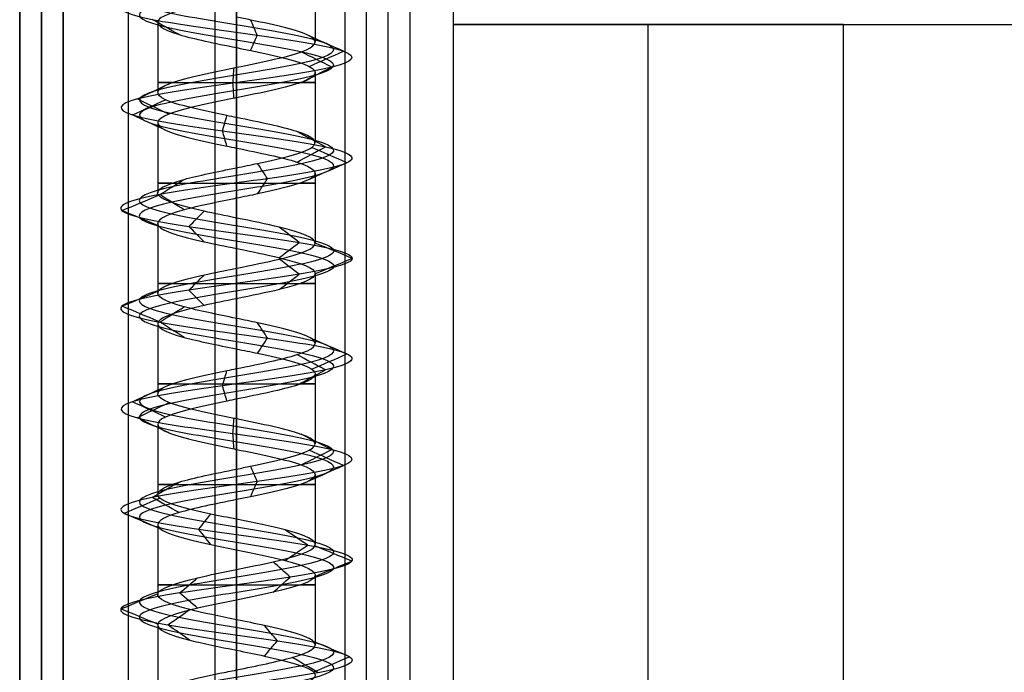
# Model space of a CAD drawing. Header units: millimetres. Extents: x -646 to 654, y -203 to 198.
# Tile 9 of 256: x -646 to -624, y 110 to 125. Entities that reach past the tile are written whole.
import ezdxf

# ---------------------------------------------------------------- set-up
doc = ezdxf.new("R2010")
doc.units = ezdxf.units.MM
doc.layers.add('Default', color=7, linetype='Continuous', true_color=0x000000)

msp = doc.modelspace()

# ---------------------------------------------------------------- linework, layer by layer
at = {"layer": 'Default'}
for p, q in [((-641.384, -194.66, 876.822), (-641.384, 134.34, 876.822)), ((-637.384, 134.34, 824.822), (-637.384, -194.66, 824.822)), ((-645.884, -194.66, 877.322), (-645.884, 133.84, 877.322)), ((-645.884, -194.66, 876.322), (-645.884, 133.84, 876.322)), ((-637.884, -194.66, 772.322), (-637.884, 133.84, 772.322)), ((-646.384, -194.66, 881.322), (-646.384, 133.34, 881.322)), ((-646.384, 133.34, 824.322), (-646.384, -194.66, 824.322)), ((-645.884, 133.34, 885.322), (-645.884, -194.66, 885.322)), ((-645.884, 133.34, 772.322), (-645.884, -194.66, 772.322)), ((-641.884, 133.34, 771.822), (-641.884, -194.66, 771.822)), ((-631.884, -188.16, 780.822), (-631.884, 125.34, 780.822)), ((-631.884, -188.16, 873.822), (-631.884, 125.34, 873.822)), ((-631.884, -188.16, 780.822), (-631.884, 125.34, 780.822)), ((-631.884, -188.16, 873.822), (-631.884, 125.34, 873.822))]:
    msp.add_line(p, q, dxfattribs=at)
at = {"layer": 'Default', "color": 9, "true_color": 0xbebcba}
for p, q in [((-639.568, 126.548, 845.822), (-639.568, 124.934, 845.822)), ((-643.2, 125.389, 845.822), (-643.2, 123.774, 845.822)), ((-641.384, 124.809, 844.005), (-641.384, 123.194, 844.003)), ((-639.568, 124.229, 845.822), (-639.568, 122.615, 845.822)), ((-643.2, 123.07, 845.822), (-643.2, 121.456, 845.822)), ((-641.384, 122.49, 844.003), (-641.384, 120.876, 844.011)), ((-639.568, 121.91, 845.822), (-639.568, 120.297, 845.822)), ((-643.2, 120.75, 845.822), (-643.2, 119.137, 845.822)), ((-641.384, 120.172, 844.011), (-641.384, 118.559, 844.007)), ((-639.568, 119.593, 845.822), (-639.568, 117.98, 845.822)), ((-643.2, 118.434, 845.822), (-643.2, 116.82, 845.822)), ((-641.384, 117.854, 844.007), (-641.384, 116.24, 844.002)), ((-639.568, 117.276, 845.822), (-639.568, 115.66, 845.822)), ((-643.2, 116.116, 845.822), (-643.2, 114.5, 845.822)), ((-641.384, 115.536, 844.002), (-641.384, 113.922, 844.009)), ((-639.568, 114.955, 845.822), (-639.568, 113.343, 845.822)), ((-643.2, 113.796, 845.822), (-643.2, 112.183, 845.822)), ((-641.384, 113.217, 844.009), (-641.384, 111.604, 844.01)), ((-639.568, 112.638, 845.822), (-639.568, 111.026, 845.822)), ((-643.2, 111.479, 845.822), (-643.2, 109.865, 845.822)), ((-641.384, 110.9, 844.01), (-641.384, 109.286, 844.002))]:
    msp.add_line(p, q, dxfattribs=at)
at = {"layer": 'Default', "color": 9, "true_color": 0xbebcba, "extrusion": (0, -1, 0)}
for centre, start, end in [((-641.384, 845.822, -124.001), 144.6197, 270), ((-641.384, 845.822, -124.001), 270, 35.4392), ((-641.384, 845.822, -121.683), 144.7021, 270), ((-641.384, 845.822, -121.683), 270, 35.2305), ((-641.384, 845.822, -119.365), 144.6749, 270), ((-641.384, 845.822, -119.365), 270, 35.3467), ((-641.384, 845.822, -117.047), 144.755, 270), ((-641.384, 845.822, -117.047), 270, 35.4895), ((-641.384, 845.822, -114.729), 144.5029, 270), ((-641.384, 845.822, -114.729), 270, 35.2736), ((-641.384, 845.822, -112.411), 144.7143, 270), ((-641.384, 845.822, -112.411), 270, 35.2522)]:
    msp.add_arc(centre, 1.816, start, end, dxfattribs=at)
at = {"layer": 'Default', "color": 9, "true_color": 0xbebcba}
for points, degree in [([(-641.384, 139.246, 843.583), (-640.64, 139.123, 843.583), (-639.165, 138.878, 844.383), (-638.97, 138.51, 846.91), (-640.987, 138.143, 848.438), (-643.365, 137.775, 847.577), (-643.934, 137.407, 845.111), (-642.172, 137.039, 843.296), (-639.69, 136.672, 843.789), (-638.757, 136.304, 846.141), (-640.226, 135.936, 848.202), (-642.754, 135.568, 848.087), (-644.03, 135.2, 845.902), (-642.888, 134.833, 843.644), (-640.372, 134.465, 843.377), (-638.781, 134.097, 845.345), (-639.57, 133.729, 847.749), (-642.018, 133.361, 848.392), (-643.886, 132.994, 846.686), (-643.468, 132.626, 844.19), (-641.145, 132.258, 843.187), (-639.041, 131.89, 844.592), (-639.079, 131.523, 847.122), (-641.225, 131.155, 848.464), (-643.516, 130.787, 847.391), (-643.859, 130.419, 844.884), (-641.94, 130.051, 843.235), (-639.513, 129.684, 843.951), (-638.797, 129.316, 846.378), (-640.446, 128.948, 848.297), (-642.953, 128.58, 847.954), (-644.026, 128.212, 845.662), (-642.684, 127.845, 843.517), (-640.154, 127.477, 843.479), (-638.749, 127.109, 845.583), (-639.752, 126.741, 847.906), (-642.248, 126.374, 848.324), (-643.954, 126.006, 846.456), (-643.311, 125.638, 844.008), (-640.907, 125.27, 843.219), (-638.939, 124.902, 844.809), (-639.206, 124.535, 847.326), (-641.464, 124.167, 848.468), (-643.649, 123.799, 847.191), (-643.764, 123.431, 844.664), (-641.703, 123.064, 843.195), (-639.351, 122.696, 844.128), (-638.858, 122.328, 846.61), (-640.674, 121.96, 848.372), (-643.139, 121.592, 847.803), (-644.001, 121.225, 845.424), (-642.471, 120.857, 843.409), (-639.947, 120.489, 843.6), (-638.738, 120.121, 845.822), (-639.947, 119.753, 848.045), (-642.471, 119.386, 848.236), (-644.001, 119.018, 846.22), (-643.139, 118.65, 843.841), (-640.674, 118.282, 843.273), (-638.858, 117.915, 845.035), (-639.351, 117.547, 847.517), (-641.703, 117.179, 848.449), (-643.764, 116.811, 846.981), (-643.649, 116.443, 844.453), (-641.464, 116.076, 843.177), (-639.206, 115.708, 844.319), (-638.939, 115.34, 846.835), (-640.907, 114.972, 848.425), (-643.311, 114.604, 847.636), (-643.954, 114.237, 845.189), (-642.248, 113.869, 843.32), (-639.752, 113.501, 843.739), (-638.749, 113.133, 846.062), (-640.154, 112.766, 848.166), (-642.684, 112.398, 848.127), (-644.026, 112.03, 845.982), (-642.953, 111.662, 843.691), (-640.446, 111.294, 843.348), (-638.797, 110.927, 845.267), (-639.513, 110.559, 847.694), (-641.94, 110.191, 848.41), (-643.859, 109.823, 846.761), (-643.516, 109.455, 844.254), (-641.225, 109.088, 843.181), (-639.079, 108.72, 844.522), (-639.041, 108.352, 847.052), (-641.145, 107.984, 848.458), (-643.468, 107.617, 847.454), (-643.886, 107.249, 844.959), (-642.018, 106.881, 843.253), (-639.57, 106.513, 843.895), (-638.781, 106.145, 846.299), (-640.372, 105.778, 848.267), (-642.888, 105.41, 848), (-644.03, 105.042, 845.742), (-642.754, 104.674, 843.557), (-640.226, 104.307, 843.443), (-638.757, 103.939, 845.503), (-639.69, 103.571, 847.855), (-642.172, 103.203, 848.349), (-643.934, 102.835, 846.533), (-643.365, 102.468, 844.067), (-640.987, 102.1, 843.206), (-638.97, 101.732, 844.735), (-639.165, 101.364, 847.262), (-640.64, 101.119, 848.062), (-641.384, 100.996, 848.062)], 3), ([(-641.384, 139.069, 843.156), (-640.499, 138.947, 843.156), (-638.742, 138.702, 844.109), (-638.51, 138.334, 847.116), (-640.911, 137.966, 848.936), (-643.742, 137.598, 847.912), (-644.419, 137.231, 844.976), (-642.321, 136.863, 842.815), (-639.368, 136.495, 843.402), (-638.257, 136.127, 846.202), (-640.005, 135.759, 848.655), (-643.014, 135.392, 848.518), (-644.533, 135.024, 845.917), (-643.174, 134.656, 843.23), (-640.179, 134.288, 842.912), (-638.286, 133.92, 845.254), (-639.225, 133.553, 848.116), (-642.138, 133.185, 848.881), (-644.362, 132.817, 846.85), (-643.864, 132.449, 843.879), (-641.099, 132.082, 842.685), (-638.595, 131.714, 844.358), (-638.64, 131.346, 847.37), (-641.194, 130.978, 848.967), (-643.922, 130.61, 847.689), (-644.33, 130.243, 844.705), (-642.046, 129.875, 842.742), (-639.157, 129.507, 843.595), (-638.304, 129.139, 846.483), (-640.267, 128.771, 848.768), (-643.251, 128.404, 848.36), (-644.529, 128.036, 845.632), (-642.932, 127.668, 843.078), (-639.92, 127.3, 843.033), (-638.247, 126.933, 845.537), (-639.442, 126.565, 848.302), (-642.412, 126.197, 848.8), (-644.443, 125.829, 846.576), (-643.678, 125.461, 843.663), (-640.817, 125.094, 842.724), (-638.474, 124.726, 844.617), (-638.792, 124.358, 847.612), (-641.48, 123.99, 848.971), (-644.08, 123.623, 847.452), (-644.217, 123.255, 844.443), (-641.764, 122.887, 842.695), (-638.964, 122.519, 843.805), (-638.377, 122.151, 846.759), (-640.538, 121.784, 848.857), (-643.473, 121.416, 848.18), (-644.499, 121.048, 845.348), (-642.677, 120.68, 842.95), (-639.674, 120.312, 843.177), (-638.234, 119.945, 845.822), (-639.674, 119.577, 848.468), (-642.677, 119.209, 848.695), (-644.499, 118.841, 846.296), (-643.473, 118.474, 843.464), (-640.538, 118.106, 842.788), (-638.377, 117.738, 844.885), (-638.964, 117.37, 847.839), (-641.764, 117.002, 848.949), (-644.217, 116.635, 847.201), (-644.08, 116.267, 844.193), (-641.48, 115.899, 842.673), (-638.792, 115.531, 844.033), (-638.474, 115.163, 847.028), (-640.817, 114.796, 848.921), (-643.678, 114.428, 847.981), (-644.443, 114.06, 845.068), (-642.412, 113.692, 842.844), (-639.442, 113.325, 843.342), (-638.247, 112.957, 846.107), (-639.92, 112.589, 848.612), (-642.932, 112.221, 848.566), (-644.529, 111.853, 846.012), (-643.251, 111.486, 843.285), (-640.267, 111.118, 842.877), (-638.304, 110.75, 845.161), (-639.157, 110.382, 848.05), (-642.046, 110.015, 848.902), (-644.33, 109.647, 846.939), (-643.922, 109.279, 843.955), (-641.194, 108.911, 842.678), (-638.64, 108.543, 844.275), (-638.595, 108.176, 847.286), (-641.099, 107.808, 848.959), (-643.864, 107.44, 847.765), (-644.362, 107.072, 844.795), (-642.138, 106.704, 842.764), (-639.225, 106.337, 843.528), (-638.286, 105.969, 846.39), (-640.179, 105.601, 848.733), (-643.174, 105.233, 848.415), (-644.533, 104.866, 845.727), (-643.014, 104.498, 843.126), (-640.005, 104.13, 842.99), (-638.257, 103.762, 845.442), (-639.368, 103.394, 848.242), (-642.321, 103.027, 848.83), (-644.419, 102.659, 846.668), (-643.742, 102.291, 843.733), (-640.911, 101.923, 842.709), (-638.51, 101.555, 844.528), (-638.742, 101.188, 847.535), (-640.499, 100.942, 848.488), (-641.384, 100.82, 848.488)], 3), ([(-641.384, 138.893, 843.583), (-640.64, 138.77, 843.583), (-639.165, 138.525, 844.383), (-638.97, 138.157, 846.909), (-640.987, 137.79, 848.438), (-643.365, 137.422, 847.577), (-643.934, 137.054, 845.111), (-642.172, 136.686, 843.296), (-639.69, 136.318, 843.789), (-638.757, 135.951, 846.141), (-640.226, 135.583, 848.202), (-642.753, 135.215, 848.087), (-644.03, 134.847, 845.902), (-642.888, 134.479, 843.644), (-640.372, 134.112, 843.377), (-638.781, 133.744, 845.345), (-639.57, 133.376, 847.749), (-642.018, 133.008, 848.392), (-643.886, 132.641, 846.686), (-643.468, 132.273, 844.19), (-641.145, 131.905, 843.187), (-639.041, 131.537, 844.592), (-639.079, 131.169, 847.122), (-641.225, 130.802, 848.464), (-643.516, 130.434, 847.391), (-643.859, 130.066, 844.884), (-641.94, 129.698, 843.235), (-639.513, 129.331, 843.951), (-638.797, 128.963, 846.378), (-640.446, 128.595, 848.297), (-642.953, 128.227, 847.954), (-644.026, 127.859, 845.662), (-642.684, 127.492, 843.517), (-640.154, 127.124, 843.479), (-638.749, 126.756, 845.583), (-639.752, 126.388, 847.905), (-642.248, 126.02, 848.324), (-643.954, 125.653, 846.456), (-643.311, 125.285, 844.008), (-640.907, 124.917, 843.219), (-638.939, 124.549, 844.809), (-639.206, 124.182, 847.326), (-641.464, 123.814, 848.468), (-643.649, 123.446, 847.191), (-643.764, 123.078, 844.664), (-641.703, 122.71, 843.195), (-639.351, 122.343, 844.128), (-638.858, 121.975, 846.61), (-640.674, 121.607, 848.372), (-643.139, 121.239, 847.803), (-644.001, 120.871, 845.424), (-642.471, 120.504, 843.409), (-639.947, 120.136, 843.6), (-638.738, 119.768, 845.822), (-639.947, 119.4, 848.045), (-642.471, 119.033, 848.236), (-644.001, 118.665, 846.22), (-643.139, 118.297, 843.841), (-640.674, 117.929, 843.273), (-638.858, 117.561, 845.035), (-639.351, 117.194, 847.517), (-641.703, 116.826, 848.449), (-643.764, 116.458, 846.981), (-643.649, 116.09, 844.453), (-641.464, 115.722, 843.177), (-639.206, 115.355, 844.319), (-638.939, 114.987, 846.835), (-640.907, 114.619, 848.425), (-643.311, 114.251, 847.636), (-643.954, 113.884, 845.189), (-642.248, 113.516, 843.32), (-639.752, 113.148, 843.739), (-638.749, 112.78, 846.062), (-640.154, 112.412, 848.166), (-642.684, 112.045, 848.127), (-644.026, 111.677, 845.982), (-642.953, 111.309, 843.691), (-640.446, 110.941, 843.348), (-638.797, 110.574, 845.267), (-639.513, 110.206, 847.694), (-641.94, 109.838, 848.41), (-643.859, 109.47, 846.761), (-643.516, 109.102, 844.254), (-641.225, 108.735, 843.181), (-639.079, 108.367, 844.522), (-639.041, 107.999, 847.052), (-641.145, 107.631, 848.458), (-643.468, 107.263, 847.454), (-643.886, 106.896, 844.959), (-642.018, 106.528, 843.253), (-639.57, 106.16, 843.895), (-638.781, 105.792, 846.299), (-640.372, 105.425, 848.267), (-642.888, 105.057, 848), (-644.03, 104.689, 845.742), (-642.753, 104.321, 843.557), (-640.226, 103.953, 843.443), (-638.757, 103.586, 845.503), (-639.69, 103.218, 847.855), (-642.172, 102.85, 848.349), (-643.934, 102.482, 846.533), (-643.365, 102.114, 844.067), (-640.987, 101.747, 843.206), (-638.97, 101.379, 844.735), (-639.165, 101.011, 847.262), (-640.64, 100.766, 848.062), (-641.384, 100.643, 848.062)], 3), ([(-641.384, 125.968, 847.638), (-641.384, 125.161, 847.638), (-641.384, 124.354, 847.638)], 2), ([(-642.708, 125.109, 844.576), (-642.915, 125.226, 844.382), (-643.122, 125.344, 844.187), (-643.329, 125.461, 843.992)], 3), ([(-640.903, 125.094, 843.196), (-640.954, 125.211, 843.475), (-641.005, 125.328, 843.754), (-641.056, 125.445, 844.032)], 3), ([(-641.057, 124.741, 844.035), (-641.006, 124.858, 843.755), (-640.954, 124.976, 843.475), (-640.903, 125.094, 843.196)], 3), ([(-638.917, 124.726, 844.8), (-639.179, 124.843, 844.909), (-639.442, 124.96, 845.017), (-639.704, 125.078, 845.126)], 3), ([(-639.187, 124.358, 847.339), (-639.421, 124.476, 847.178), (-639.655, 124.593, 847.016), (-639.888, 124.711, 846.855)], 3), ([(-639.706, 124.373, 845.127), (-639.443, 124.491, 845.018), (-639.18, 124.608, 844.909), (-638.917, 124.726, 844.8)], 3), ([(-641.465, 123.99, 848.491), (-641.456, 124.108, 848.207), (-641.448, 124.226, 847.922), (-641.439, 124.343, 847.638)], 3), ([(-639.889, 124.005, 846.854), (-639.655, 124.123, 847.016), (-639.421, 124.24, 847.177), (-639.187, 124.358, 847.339)], 3), ([(-643.67, 123.623, 847.204), (-643.426, 123.74, 847.056), (-643.183, 123.858, 846.909), (-642.939, 123.975, 846.762)], 3), ([(-641.439, 123.637, 847.638), (-641.448, 123.755, 847.922), (-641.456, 123.873, 848.207), (-641.465, 123.99, 848.491)], 3), ([(-643.785, 123.255, 844.653), (-643.53, 123.372, 844.778), (-643.274, 123.49, 844.902), (-643.018, 123.607, 845.027)], 3), ([(-642.939, 123.27, 846.762), (-643.183, 123.387, 846.909), (-643.426, 123.505, 847.056), (-643.67, 123.623, 847.204)], 3), ([(-641.384, 123.649, 847.638), (-641.384, 122.842, 847.638), (-641.384, 122.035, 847.638)], 2), ([(-643.018, 122.902, 845.027), (-643.274, 123.02, 844.902), (-643.53, 123.137, 844.778), (-643.785, 123.255, 844.653)], 3), ([(-641.706, 122.887, 843.171), (-641.672, 123.004, 843.453), (-641.638, 123.122, 843.736), (-641.603, 123.239, 844.018)], 3), ([(-641.603, 122.534, 844.018), (-641.638, 122.652, 843.736), (-641.672, 122.769, 843.453), (-641.706, 122.887, 843.171)], 3), ([(-639.333, 122.519, 844.113), (-639.551, 122.637, 844.294), (-639.769, 122.754, 844.476), (-639.988, 122.871, 844.658)], 3), ([(-639.987, 122.167, 844.658), (-639.769, 122.284, 844.476), (-639.551, 122.402, 844.294), (-639.333, 122.519, 844.113)], 3), ([(-638.835, 122.151, 846.617), (-639.106, 122.269, 846.532), (-639.377, 122.386, 846.448), (-639.648, 122.504, 846.363)], 3), ([(-640.667, 121.784, 848.394), (-640.743, 121.901, 848.121), (-640.82, 122.018, 847.848), (-640.896, 122.136, 847.575)], 3), ([(-639.648, 121.799, 846.363), (-639.377, 121.917, 846.448), (-639.106, 122.034, 846.532), (-638.835, 122.151, 846.617)], 3), ([(-643.155, 121.416, 847.821), (-642.967, 121.533, 847.609), (-642.779, 121.65, 847.396), (-642.591, 121.768, 847.184)], 3), ([(-640.896, 121.432, 847.575), (-640.82, 121.549, 847.848), (-640.743, 121.666, 848.121), (-640.667, 121.784, 848.394)], 3), ([(-644.024, 121.048, 845.42), (-643.744, 121.165, 845.463), (-643.464, 121.282, 845.506), (-643.184, 121.4, 845.548)], 3), ([(-642.591, 121.064, 847.184), (-642.779, 121.181, 847.397), (-642.967, 121.299, 847.609), (-643.155, 121.416, 847.821)], 3), ([(-641.384, 121.331, 847.638), (-641.384, 120.524, 847.638), (-641.384, 119.717, 847.638)], 2), ([(-643.184, 120.696, 845.548), (-643.464, 120.814, 845.506), (-643.744, 120.931, 845.463), (-644.024, 121.048, 845.42)], 3), ([(-642.48, 120.68, 843.387), (-642.364, 120.797, 843.646), (-642.248, 120.915, 843.904), (-642.131, 121.032, 844.162)], 3), ([(-642.131, 120.329, 844.162), (-642.248, 120.446, 843.904), (-642.364, 120.563, 843.646), (-642.48, 120.68, 843.387)], 3), ([(-639.935, 120.312, 843.58), (-640.088, 120.43, 843.818), (-640.242, 120.547, 844.056), (-640.396, 120.664, 844.293)], 3), ([(-640.396, 119.961, 844.293), (-640.242, 120.078, 844.056), (-640.088, 120.195, 843.818), (-639.935, 120.312, 843.58)], 3), ([(-638.714, 119.945, 845.822), (-638.997, 120.062, 845.822), (-639.28, 120.179, 845.822), (-639.564, 120.296, 845.822)], 3), ([(-639.935, 119.577, 848.065), (-640.088, 119.694, 847.827), (-640.242, 119.811, 847.589), (-640.396, 119.928, 847.351)], 3), ([(-639.564, 119.593, 845.822), (-639.28, 119.71, 845.822), (-638.997, 119.828, 845.822), (-638.714, 119.945, 845.822)], 3), ([(-642.48, 119.209, 848.257), (-642.364, 119.326, 847.999), (-642.248, 119.443, 847.741), (-642.132, 119.56, 847.482)], 3), ([(-640.396, 119.226, 847.351), (-640.242, 119.343, 847.589), (-640.088, 119.46, 847.827), (-639.935, 119.577, 848.065)], 3), ([(-644.024, 118.841, 846.224), (-643.744, 118.959, 846.181), (-643.463, 119.076, 846.139), (-643.182, 119.193, 846.096)], 3), ([(-642.132, 118.858, 847.482), (-642.248, 118.975, 847.741), (-642.364, 119.092, 847.999), (-642.48, 119.209, 848.257)], 3), ([(-643.183, 118.49, 846.096), (-643.464, 118.607, 846.139), (-643.744, 118.724, 846.181), (-644.024, 118.841, 846.224)], 3), ([(-643.155, 118.474, 843.823), (-642.967, 118.591, 844.036), (-642.778, 118.708, 844.249), (-642.59, 118.826, 844.461)], 3), ([(-641.384, 119.013, 847.638), (-641.384, 118.206, 847.638), (-641.384, 117.399, 847.638)], 2), ([(-642.591, 118.122, 844.461), (-642.779, 118.239, 844.248), (-642.967, 118.356, 844.036), (-643.155, 118.474, 843.823)], 3), ([(-640.667, 118.106, 843.25), (-640.744, 118.223, 843.523), (-640.82, 118.341, 843.797), (-640.896, 118.458, 844.07)], 3), ([(-640.896, 117.754, 844.07), (-640.82, 117.871, 843.797), (-640.744, 117.988, 843.524), (-640.667, 118.106, 843.25)], 3), ([(-638.835, 117.738, 845.028), (-639.106, 117.855, 845.112), (-639.377, 117.973, 845.197), (-639.648, 118.09, 845.281)], 3), ([(-639.333, 117.37, 847.532), (-639.551, 117.488, 847.35), (-639.77, 117.605, 847.168), (-639.988, 117.723, 846.986)], 3), ([(-639.649, 117.386, 845.281), (-639.377, 117.503, 845.197), (-639.106, 117.621, 845.112), (-638.835, 117.738, 845.028)], 3), ([(-641.706, 117.002, 848.473), (-641.672, 117.12, 848.191), (-641.638, 117.238, 847.909), (-641.603, 117.355, 847.626)], 3), ([(-639.988, 117.018, 846.986), (-639.77, 117.135, 847.168), (-639.551, 117.253, 847.35), (-639.333, 117.37, 847.532)], 3), ([(-643.785, 116.635, 846.991), (-643.53, 116.752, 846.867), (-643.274, 116.87, 846.742), (-643.018, 116.987, 846.618)], 3), ([(-641.603, 116.65, 847.626), (-641.638, 116.767, 847.908), (-641.672, 116.885, 848.191), (-641.706, 117.002, 848.473)], 3), ([(-643.018, 116.282, 846.618), (-643.274, 116.399, 846.742), (-643.53, 116.517, 846.867), (-643.785, 116.635, 846.991)], 3), ([(-643.67, 116.267, 844.441), (-643.426, 116.384, 844.588), (-643.183, 116.502, 844.735), (-642.94, 116.619, 844.882)], 3), ([(-641.384, 116.695, 847.638), (-641.384, 115.888, 847.638), (-641.384, 115.081, 847.638)], 2), ([(-642.94, 115.914, 844.882), (-643.183, 116.032, 844.735), (-643.426, 116.149, 844.588), (-643.67, 116.267, 844.441)], 3), ([(-641.465, 115.899, 843.153), (-641.456, 116.017, 843.437), (-641.448, 116.134, 843.721), (-641.439, 116.252, 844.005)], 3), ([(-641.439, 115.546, 844.005), (-641.448, 115.664, 843.721), (-641.456, 115.782, 843.437), (-641.465, 115.899, 843.153)], 3), ([(-639.187, 115.531, 844.305), (-639.421, 115.649, 844.467), (-639.655, 115.766, 844.628), (-639.888, 115.884, 844.79)], 3), ([(-639.888, 115.179, 844.79), (-639.654, 115.296, 844.628), (-639.421, 115.414, 844.467), (-639.187, 115.531, 844.305)], 3), ([(-638.917, 115.163, 846.844), (-639.18, 115.281, 846.735), (-639.442, 115.398, 846.627), (-639.705, 115.516, 846.518)], 3), ([(-639.705, 114.811, 846.518), (-639.442, 114.929, 846.627), (-639.18, 115.046, 846.735), (-638.917, 115.163, 846.844)], 3), ([(-640.903, 114.796, 848.449), (-640.954, 114.913, 848.169), (-641.005, 115.031, 847.89), (-641.057, 115.148, 847.61)], 3), ([(-643.329, 114.428, 847.652), (-643.122, 114.545, 847.458), (-642.915, 114.663, 847.263), (-642.708, 114.78, 847.069)], 3), ([(-641.057, 114.443, 847.611), (-641.005, 114.561, 847.89), (-640.954, 114.678, 848.169), (-640.903, 114.796, 848.449)], 3), ([(-643.977, 114.06, 845.183), (-643.702, 114.177, 845.251), (-643.426, 114.295, 845.319), (-643.15, 114.412, 845.387)], 3), ([(-642.709, 114.076, 847.069), (-642.915, 114.193, 847.263), (-643.122, 114.311, 847.458), (-643.329, 114.428, 847.652)], 3), ([(-641.384, 114.377, 847.638), (-641.384, 113.57, 847.638), (-641.384, 112.763, 847.638)], 2), ([(-643.151, 113.708, 845.387), (-643.426, 113.825, 845.319), (-643.702, 113.943, 845.251), (-643.977, 114.06, 845.183)], 3), ([(-642.255, 113.692, 843.298), (-642.163, 113.81, 843.566), (-642.07, 113.927, 843.834), (-641.978, 114.044, 844.102)], 3), ([(-641.978, 113.341, 844.102), (-642.07, 113.458, 843.834), (-642.163, 113.575, 843.566), (-642.255, 113.692, 843.298)], 3), ([(-639.738, 113.325, 843.72), (-639.912, 113.442, 843.943), (-640.087, 113.559, 844.166), (-640.262, 113.676, 844.39)], 3), ([(-640.262, 112.973, 844.389), (-640.087, 113.09, 844.166), (-639.912, 113.207, 843.943), (-639.738, 113.325, 843.72)], 3), ([(-638.725, 112.957, 846.064), (-639.007, 113.074, 846.038), (-639.289, 113.191, 846.013), (-639.571, 113.308, 845.987)], 3), ([(-640.143, 112.589, 848.187), (-640.275, 112.706, 847.936), (-640.407, 112.823, 847.685), (-640.538, 112.94, 847.435)], 3), ([(-639.571, 112.605, 845.987), (-639.289, 112.723, 846.013), (-639.007, 112.84, 846.038), (-638.725, 112.957, 846.064)], 3), ([(-642.696, 112.221, 848.148), (-642.557, 112.338, 847.902), (-642.418, 112.455, 847.655), (-642.279, 112.572, 847.408)], 3), ([(-640.538, 112.238, 847.435), (-640.406, 112.355, 847.685), (-640.275, 112.472, 847.936), (-640.143, 112.589, 848.187)], 3), ([(-644.05, 111.853, 845.983), (-643.767, 111.971, 845.966), (-643.484, 112.088, 845.949), (-643.202, 112.205, 845.932)], 3), ([(-642.279, 111.87, 847.408), (-642.418, 111.987, 847.655), (-642.557, 112.104, 847.902), (-642.696, 112.221, 848.148)], 3), ([(-641.384, 112.059, 847.638), (-641.384, 111.252, 847.638), (-641.384, 110.445, 847.638)], 2), ([(-643.202, 111.502, 845.932), (-643.484, 111.619, 845.949), (-643.767, 111.736, 845.966), (-644.05, 111.853, 845.983)], 3), ([(-642.967, 111.486, 843.671), (-642.799, 111.603, 843.9), (-642.631, 111.72, 844.128), (-642.463, 111.837, 844.356)], 3), ([(-642.463, 111.134, 844.356), (-642.631, 111.251, 844.128), (-642.799, 111.368, 843.9), (-642.967, 111.486, 843.671)], 3), ([(-640.437, 111.118, 843.325), (-640.538, 111.235, 843.591), (-640.639, 111.352, 843.856), (-640.739, 111.47, 844.121)], 3), ([(-640.739, 110.766, 844.121), (-640.639, 110.883, 843.856), (-640.538, 111.001, 843.591), (-640.437, 111.118, 843.325)], 3), ([(-638.774, 110.75, 845.262), (-639.051, 110.867, 845.321), (-639.328, 110.985, 845.381), (-639.605, 111.102, 845.44)], 3), ([(-639.496, 110.382, 847.71), (-639.697, 110.5, 847.51), (-639.897, 110.617, 847.309), (-640.098, 110.734, 847.108)], 3), ([(-639.606, 110.398, 845.44), (-639.328, 110.515, 845.381), (-639.051, 110.633, 845.321), (-638.774, 110.75, 845.262)], 3)]:
    msp.add_open_spline(points, degree=degree, dxfattribs=at)
at = {"layer": 'Default'}
for points in [[(-636.384, 134.531, 771.822), (-636.384, 114.531, 771.822), (-636.384, 94.531, 771.822)], [(-636.384, 134.531, 780.822), (-636.384, 114.531, 780.822), (-636.384, 94.531, 780.822)], [(-636.384, 134.531, 776.322), (-636.384, 114.531, 776.322), (-636.384, 94.531, 776.322)], [(-645.384, -194.66, 876.822), (-645.384, -30.16, 876.822), (-645.384, 134.34, 876.822)], [(-645.384, -194.66, 876.822), (-645.384, -30.16, 876.822), (-645.384, 134.34, 876.822)], [(-643.884, 134.34, 845.822), (-643.884, 111.84, 845.822), (-643.884, 89.34, 845.822)], [(-641.384, 134.34, 848.322), (-641.384, 111.84, 848.322), (-641.384, 89.34, 848.322)], [(-641.384, 134.34, 843.322), (-641.384, 111.84, 843.322), (-641.384, 89.34, 843.322)], [(-638.884, 134.34, 845.822), (-638.884, 111.84, 845.822), (-638.884, 89.34, 845.822)], [(-637.384, 134.34, 876.822), (-637.384, -30.16, 876.822), (-637.384, -194.66, 876.822)], [(-637.384, 134.34, 772.822), (-637.384, -30.16, 772.822), (-637.384, -194.66, 772.822)], [(-636.384, 134.34, 771.822), (-636.384, -26.41, 771.822), (-636.384, -187.16, 771.822)], [(-636.384, 134.34, 780.822), (-636.384, -26.41, 780.822), (-636.384, -187.16, 780.822)], [(-636.384, 134.34, 776.322), (-636.384, -26.41, 776.322), (-636.384, -187.16, 776.322)], [(-636.384, 134.34, 780.822), (-636.384, 129.84, 780.822), (-636.384, 125.34, 780.822)], [(-636.384, 134.34, 873.822), (-636.384, 129.84, 873.822), (-636.384, 125.34, 873.822)], [(-636.384, 134.34, 827.322), (-636.384, 129.84, 827.322), (-636.384, 125.34, 827.322)], [(-646.384, 133.34, 884.822), (-646.384, -30.66, 884.822), (-646.384, -194.66, 884.822)], [(-646.384, -194.66, 877.822), (-646.384, -30.66, 877.822), (-646.384, 133.34, 877.822)], [(-646.384, -194.66, 875.822), (-646.384, -30.66, 875.822), (-646.384, 133.34, 875.822)], [(-646.384, 133.34, 772.822), (-646.384, -30.66, 772.822), (-646.384, -194.66, 772.822)], [(-645.384, -194.66, 885.822), (-645.384, -30.66, 885.822), (-645.384, 133.34, 885.822)], [(-645.384, 133.34, 771.822), (-645.384, -30.66, 771.822), (-645.384, -194.66, 771.822)], [(-638.384, -194.66, 771.822), (-638.384, -30.66, 771.822), (-638.384, 133.34, 771.822)], [(-627.384, 125.34, 780.822), (-631.884, 125.34, 780.822), (-636.384, 125.34, 780.822)], [(-636.384, 125.34, 780.822), (-636.384, 125.34, 827.322), (-636.384, 125.34, 873.822)], [(-627.384, 125.34, 873.822), (-631.884, 125.34, 873.822), (-636.384, 125.34, 873.822)], [(-636.384, 125.34, 780.822), (-636.384, -30.91, 780.822), (-636.384, -187.16, 780.822)], [(-636.384, 125.34, 873.822), (-636.384, -30.91, 873.822), (-636.384, -187.16, 873.822)], [(-627.384, 125.34, 827.322), (-631.884, 125.34, 827.322), (-636.384, 125.34, 827.322)], [(-636.384, 125.34, 827.322), (-636.384, -30.91, 827.322), (-636.384, -187.16, 827.322)], [(-636.384, 125.34, 780.822), (-636.384, 125.34, 827.322), (-636.384, 125.34, 873.822)], [(-636.384, 125.34, 780.822), (-319.134, 125.34, 780.822), (-1.884, 125.34, 780.822)], [(-636.384, 125.34, 873.822), (-319.134, 125.34, 873.822), (-1.884, 125.34, 873.822)], [(-636.384, 125.34, 827.322), (-319.134, 125.34, 827.322), (-1.884, 125.34, 827.322)], [(-627.384, 125.34, 780.822), (-631.884, 125.34, 780.822), (-636.384, 125.34, 780.822)], [(-636.384, 125.34, 780.822), (-636.384, 125.34, 827.322), (-636.384, 125.34, 873.822)], [(-627.384, 125.34, 873.822), (-631.884, 125.34, 873.822), (-636.384, 125.34, 873.822)], [(-636.384, 125.34, 780.822), (-636.384, -30.91, 780.822), (-636.384, -187.16, 780.822)], [(-636.384, 125.34, 873.822), (-636.384, -30.91, 873.822), (-636.384, -187.16, 873.822)], [(-627.384, 125.34, 827.322), (-631.884, 125.34, 827.322), (-636.384, 125.34, 827.322)], [(-636.384, 125.34, 827.322), (-636.384, -30.91, 827.322), (-636.384, -187.16, 827.322)], [(-631.884, 125.34, 780.822), (-631.884, 125.34, 827.322), (-631.884, 125.34, 873.822)], [(-631.884, 125.34, 780.822), (-631.884, 125.34, 827.322), (-631.884, 125.34, 873.822)], [(-627.384, -188.16, 780.822), (-627.384, -31.41, 780.822), (-627.384, 125.34, 780.822)], [(-627.384, 125.34, 780.822), (-627.384, 125.34, 827.322), (-627.384, 125.34, 873.822)], [(-627.384, -188.16, 873.822), (-627.384, -31.41, 873.822), (-627.384, 125.34, 873.822)], [(-627.384, -188.16, 827.322), (-627.384, -31.41, 827.322), (-627.384, 125.34, 827.322)], [(-627.384, -188.16, 780.822), (-627.384, -31.41, 780.822), (-627.384, 125.34, 780.822)], [(-627.384, 125.34, 780.822), (-627.384, 125.34, 827.322), (-627.384, 125.34, 873.822)], [(-627.384, -188.16, 873.822), (-627.384, -31.41, 873.822), (-627.384, 125.34, 873.822)], [(-627.384, -188.16, 827.322), (-627.384, -31.41, 827.322), (-627.384, 125.34, 827.322)]]:
    msp.add_open_spline(points, degree=2, dxfattribs=at)
at = {"layer": 'Default', "color": 9, "true_color": 0xbebcba}
for points, knots in [([(-641.384, 125.968, 847.638), (-641.586, 125.927, 847.639), (-642.39, 125.763, 847.515), (-643.467, 125.477, 846.336), (-642.978, 125.132, 844.473), (-641.876, 124.909, 844.01), (-641.384, 124.809, 844.005)], [-16.728505, -16.728505, -16.728505, -16.728505, -15.8438, -13.189681, -10.535562, -8.367307, -8.367307, -8.367307, -8.367307]), ([(-641.384, 124.354, 847.638), (-640.802, 124.472, 847.637), (-640.218, 124.591, 847.332), (-639.887, 124.71, 846.853), (-639.546, 124.833, 846.359), (-639.474, 124.955, 845.679), (-639.704, 125.078, 845.125), (-639.933, 125.201, 844.57), (-640.465, 125.323, 844.14), (-641.056, 125.446, 844.032), (-641.164, 125.468, 844.013), (-641.274, 125.491, 844.004), (-641.384, 125.513, 844.005)], [-15.632466, -15.632466, -15.632466, -15.632466, -13.228322, -13.228322, -13.228322, -10.743345, -10.743345, -10.743345, -8.258283, -8.258283, -8.258283, -7.803231, -7.803231, -7.803231, -7.803231]), ([(-641.384, 124.809, 844.005), (-641.274, 124.786, 844.004), (-640.562, 124.641, 844.062), (-639.401, 124.374, 845), (-639.616, 124.01, 847.018), (-640.802, 123.768, 847.637), (-641.384, 123.649, 847.638)], [-8.367307, -8.367307, -8.367307, -8.367307, -7.881443, -5.227324, -2.573205, 0, 0, 0, 0]), ([(-641.384, 123.194, 844.003), (-641.458, 123.209, 844.003), (-641.531, 123.224, 844.007), (-641.604, 123.239, 844.015), (-642.2, 123.362, 844.088), (-642.757, 123.484, 844.484), (-643.02, 123.607, 845.024), (-643.283, 123.729, 845.564), (-643.252, 123.852, 846.247), (-642.941, 123.975, 846.761), (-642.63, 124.097, 847.275), (-642.039, 124.22, 847.619), (-641.439, 124.342, 847.637), (-641.421, 124.346, 847.638), (-641.403, 124.35, 847.638), (-641.384, 124.354, 847.638)], [-7.832008, -7.832008, -7.832008, -7.832008, -7.528171, -7.528171, -7.528171, -5.043059, -5.043059, -5.043059, -2.557914, -2.557914, -2.557914, -0.07214, -0.07214, -0.07214, 0, 0, 0, 0]), ([(-641.384, 123.649, 847.638), (-641.403, 123.646, 847.638), (-642.022, 123.519, 847.63), (-643.221, 123.27, 846.93), (-643.314, 122.903, 844.881), (-642.132, 122.642, 844.039), (-641.458, 122.505, 844.003), (-641.384, 122.49, 844.003)], [-16.737468, -16.737468, -16.737468, -16.737468, -16.657, -14.001537, -11.346073, -8.690609, -8.366026, -8.366026, -8.366026, -8.366026]), ([(-641.384, 122.035, 847.638), (-641.22, 122.069, 847.639), (-641.055, 122.102, 847.619), (-640.897, 122.136, 847.575), (-640.319, 122.258, 847.413), (-639.828, 122.381, 846.937), (-639.649, 122.503, 846.363), (-639.47, 122.626, 845.79), (-639.604, 122.749, 845.119), (-639.988, 122.871, 844.657), (-640.325, 122.979, 844.252), (-640.856, 123.086, 844.008), (-641.384, 123.194, 844.003)], [-15.63939, -15.63939, -15.63939, -15.63939, -14.986777, -14.986777, -14.986777, -12.500257, -12.500257, -12.500257, -10.013878, -10.013878, -10.013878, -7.832008, -7.832008, -7.832008, -7.832008]), ([(-641.384, 122.49, 844.003), (-640.856, 122.382, 844.008), (-639.721, 122.152, 844.53), (-639.337, 121.799, 846.461), (-640.453, 121.521, 847.543), (-641.22, 121.365, 847.639), (-641.384, 121.331, 847.638)], [-8.366026, -8.366026, -8.366026, -8.366026, -6.035145, -3.379681, -0.724217, 0, 0, 0, 0]), ([(-641.384, 120.876, 844.011), (-641.641, 120.928, 844.01), (-641.898, 120.98, 844.061), (-642.131, 121.032, 844.165), (-642.679, 121.155, 844.412), (-643.092, 121.278, 844.956), (-643.183, 121.4, 845.55), (-643.273, 121.523, 846.143), (-643.04, 121.645, 846.786), (-642.591, 121.768, 847.185), (-642.264, 121.857, 847.474), (-641.823, 121.946, 847.634), (-641.384, 122.035, 847.638)], [-7.800135, -7.800135, -7.800135, -7.800135, -6.744518, -6.744518, -6.744518, -4.258999, -4.258999, -4.258999, -1.773551, -1.773551, -1.773551, 0, 0, 0, 0]), ([(-641.384, 121.331, 847.638), (-641.823, 121.242, 847.634), (-642.871, 121.03, 847.253), (-643.506, 120.696, 845.501), (-642.503, 120.399, 844.18), (-641.641, 120.224, 844.01), (-641.384, 120.172, 844.011)], [-16.6743, -16.6743, -16.6743, -16.6743, -14.752232, -12.106272, -9.460311, -8.336702, -8.336702, -8.336702, -8.336702]), ([(-641.384, 119.717, 847.638), (-641.036, 119.788, 847.637), (-640.687, 119.858, 847.54), (-640.397, 119.929, 847.352), (-639.892, 120.052, 847.026), (-639.565, 120.174, 846.425), (-639.565, 120.297, 845.824), (-639.565, 120.419, 845.224), (-639.892, 120.542, 844.623), (-640.397, 120.665, 844.297), (-640.687, 120.735, 844.109), (-641.036, 120.806, 844.012), (-641.384, 120.876, 844.011)], [-15.596644, -15.596644, -15.596644, -15.596644, -14.202599, -14.202599, -14.202599, -11.716491, -11.716491, -11.716491, -9.230365, -9.230365, -9.230365, -7.800135, -7.800135, -7.800135, -7.800135]), ([(-641.384, 120.172, 844.011), (-641.036, 120.101, 844.012), (-640.08, 119.908, 844.277), (-639.239, 119.593, 845.824), (-640.08, 119.277, 847.372), (-641.036, 119.084, 847.637), (-641.384, 119.013, 847.638)], [-8.336702, -8.336702, -8.336702, -8.336702, -6.814351, -4.168391, -1.52243, 0, 0, 0, 0]), ([(-641.384, 118.559, 844.007), (-641.823, 118.648, 844.012), (-642.264, 118.737, 844.172), (-642.59, 118.826, 844.462), (-643.04, 118.948, 844.86), (-643.272, 119.071, 845.503), (-643.182, 119.193, 846.098), (-643.092, 119.316, 846.692), (-642.678, 119.439, 847.236), (-642.13, 119.561, 847.483), (-641.898, 119.613, 847.588), (-641.641, 119.665, 847.639), (-641.384, 119.717, 847.638)], [-7.799216, -7.799216, -7.799216, -7.799216, -5.994064, -5.994064, -5.994064, -3.50751, -3.50751, -3.50751, -1.020957, -1.020957, -1.020957, 0, 0, 0, 0]), ([(-641.384, 119.013, 847.638), (-641.641, 118.961, 847.639), (-642.502, 118.786, 847.468), (-643.505, 118.489, 846.147), (-642.871, 118.155, 844.393), (-641.823, 117.943, 844.012), (-641.384, 117.854, 844.007)], [-16.700027, -16.700027, -16.700027, -16.700027, -15.575873, -12.926078, -10.276284, -8.352092, -8.352092, -8.352092, -8.352092]), ([(-641.384, 117.399, 847.638), (-640.856, 117.507, 847.634), (-640.325, 117.615, 847.39), (-639.987, 117.722, 846.985), (-639.602, 117.845, 846.524), (-639.469, 117.967, 845.854), (-639.648, 118.09, 845.281), (-639.826, 118.213, 844.707), (-640.317, 118.335, 844.231), (-640.896, 118.458, 844.07), (-641.054, 118.491, 844.026), (-641.219, 118.525, 844.006), (-641.384, 118.559, 844.007)], [-15.613516, -15.613516, -15.613516, -15.613516, -13.450016, -13.450016, -13.450016, -10.965036, -10.965036, -10.965036, -8.479929, -8.479929, -8.479929, -7.799216, -7.799216, -7.799216, -7.799216]), ([(-641.384, 117.854, 844.007), (-641.219, 117.821, 844.006), (-640.451, 117.665, 844.101), (-639.335, 117.386, 845.183), (-639.72, 117.033, 847.113), (-640.856, 116.803, 847.634), (-641.384, 116.695, 847.638)], [-8.352092, -8.352092, -8.352092, -8.352092, -7.626489, -4.976694, -2.3269, 0, 0, 0, 0]), ([(-641.384, 116.24, 844.002), (-641.403, 116.244, 844.002), (-641.421, 116.247, 844.002), (-641.439, 116.251, 844.003), (-642.04, 116.374, 844.021), (-642.63, 116.496, 844.366), (-642.941, 116.619, 844.88), (-643.251, 116.742, 845.394), (-643.282, 116.864, 846.077), (-643.019, 116.987, 846.617), (-642.756, 117.109, 847.157), (-642.199, 117.232, 847.554), (-641.602, 117.354, 847.626), (-641.53, 117.369, 847.635), (-641.457, 117.384, 847.639), (-641.384, 117.399, 847.638)], [-7.821874, -7.821874, -7.821874, -7.821874, -7.745852, -7.745852, -7.745852, -5.260587, -5.260587, -5.260587, -2.774999, -2.774999, -2.774999, -0.288897, -0.288897, -0.288897, 0, 0, 0, 0]), ([(-641.384, 116.695, 847.638), (-641.457, 116.68, 847.639), (-642.131, 116.543, 847.602), (-643.313, 116.283, 846.76), (-643.22, 115.915, 844.711), (-642.022, 115.666, 844.01), (-641.403, 115.539, 844.002), (-641.384, 115.536, 844.002)], [-16.732463, -16.732463, -16.732463, -16.732463, -16.410685, -13.756016, -11.101346, -8.446676, -8.365482, -8.365482, -8.365482, -8.365482]), ([(-641.384, 115.081, 847.638), (-641.275, 115.103, 847.639), (-641.165, 115.125, 847.63), (-641.058, 115.148, 847.61), (-640.467, 115.27, 847.502), (-639.935, 115.393, 847.072), (-639.705, 115.516, 846.517), (-639.475, 115.638, 845.962), (-639.547, 115.761, 845.282), (-639.888, 115.883, 844.788), (-640.219, 116.002, 844.308), (-640.802, 116.121, 844.004), (-641.384, 116.24, 844.002)], [-15.637448, -15.637448, -15.637448, -15.637448, -15.20352, -15.20352, -15.20352, -12.717212, -12.717212, -12.717212, -10.231282, -10.231282, -10.231282, -7.821874, -7.821874, -7.821874, -7.821874]), ([(-641.384, 115.536, 844.002), (-640.802, 115.417, 844.004), (-639.617, 115.175, 844.623), (-639.403, 114.811, 846.642), (-640.564, 114.544, 847.58), (-641.275, 114.399, 847.639), (-641.384, 114.377, 847.638)], [-8.365482, -8.365482, -8.365482, -8.365482, -5.792006, -3.137337, -0.482667, 0, 0, 0, 0]), ([(-641.384, 113.922, 844.009), (-641.586, 113.962, 844.007), (-641.788, 114.003, 844.038), (-641.978, 114.044, 844.104), (-642.546, 114.167, 844.299), (-643.007, 114.29, 844.804), (-643.15, 114.412, 845.387), (-643.294, 114.535, 845.97), (-643.121, 114.657, 846.631), (-642.709, 114.78, 847.068), (-642.372, 114.88, 847.426), (-641.877, 114.98, 847.633), (-641.384, 115.081, 847.638)], [-7.807043, -7.807043, -7.807043, -7.807043, -6.976358, -6.976358, -6.976358, -4.491104, -4.491104, -4.491104, -2.005998, -2.005998, -2.005998, 0, 0, 0, 0]), ([(-641.384, 114.377, 847.638), (-641.877, 114.276, 847.633), (-642.979, 114.053, 847.172), (-643.468, 113.708, 845.309), (-642.391, 113.422, 844.131), (-641.586, 113.258, 844.007), (-641.384, 113.217, 844.009)], [-16.686845, -16.686845, -16.686845, -16.686845, -14.522661, -11.874883, -9.227105, -8.342327, -8.342327, -8.342327, -8.342327]), ([(-641.384, 112.763, 847.638), (-641.091, 112.822, 847.638), (-640.797, 112.882, 847.571), (-640.539, 112.941, 847.435), (-640.007, 113.064, 847.156), (-639.627, 113.186, 846.587), (-639.573, 113.309, 845.989), (-639.519, 113.431, 845.39), (-639.79, 113.554, 844.762), (-640.263, 113.677, 844.392), (-640.578, 113.758, 844.145), (-640.982, 113.84, 844.012), (-641.384, 113.922, 844.009)], [-15.604917, -15.604917, -15.604917, -15.604917, -14.435106, -14.435106, -14.435106, -11.948704, -11.948704, -11.948704, -9.462258, -9.462258, -9.462258, -7.807043, -7.807043, -7.807043, -7.807043]), ([(-641.384, 113.217, 844.009), (-640.982, 113.136, 844.012), (-639.971, 112.932, 844.344), (-639.248, 112.605, 846.018), (-640.192, 112.3, 847.432), (-641.091, 112.118, 847.638), (-641.384, 112.059, 847.638)], [-8.342327, -8.342327, -8.342327, -8.342327, -6.579327, -3.931549, -1.283771, 0, 0, 0, 0]), ([(-641.384, 111.604, 844.01), (-641.769, 111.682, 844.012), (-642.155, 111.76, 844.132), (-642.462, 111.838, 844.359), (-642.946, 111.96, 844.715), (-643.236, 112.083, 845.334), (-643.2, 112.206, 845.934), (-643.164, 112.328, 846.534), (-642.801, 112.451, 847.114), (-642.278, 112.573, 847.409), (-642.008, 112.636, 847.561), (-641.696, 112.7, 847.638), (-641.384, 112.763, 847.638)], [-7.797326, -7.797326, -7.797326, -7.797326, -6.217085, -6.217085, -6.217085, -3.730727, -3.730727, -3.730727, -1.244416, -1.244416, -1.244416, 0, 0, 0, 0]), ([(-641.384, 112.059, 847.638), (-641.696, 111.995, 847.638), (-642.614, 111.81, 847.413), (-643.526, 111.501, 845.954), (-642.762, 111.178, 844.321), (-641.769, 110.978, 844.012), (-641.384, 110.9, 844.01)], [-16.681719, -16.681719, -16.681719, -16.681719, -15.318312, -12.671297, -10.024281, -8.341619, -8.341619, -8.341619, -8.341619]), ([(-641.384, 110.445, 847.638), (-640.91, 110.541, 847.633), (-640.432, 110.638, 847.443), (-640.098, 110.734, 847.108), (-639.673, 110.857, 846.684), (-639.48, 110.98, 846.028), (-639.606, 111.102, 845.441), (-639.732, 111.225, 844.854), (-640.178, 111.347, 844.335), (-640.739, 111.47, 844.123), (-640.944, 111.515, 844.045), (-641.164, 111.559, 844.008), (-641.384, 111.604, 844.01)], [-15.601562, -15.601562, -15.601562, -15.601562, -13.67352, -13.67352, -13.67352, -11.188318, -11.188318, -11.188318, -8.70298, -8.70298, -8.70298, -7.797326, -7.797326, -7.797326, -7.797326]), ([(-641.384, 110.9, 844.01), (-641.164, 110.855, 844.008), (-640.34, 110.688, 844.147), (-639.286, 110.398, 845.372), (-639.826, 110.056, 847.2), (-640.91, 109.837, 847.633), (-641.384, 109.74, 847.638)], [-8.341619, -8.341619, -8.341619, -8.341619, -7.377266, -4.730251, -2.083235, 0, 0, 0, 0]), ([(-641.384, 109.286, 844.002), (-641.948, 109.401, 844.005), (-642.515, 109.516, 844.289), (-642.849, 109.631, 844.743), (-643.204, 109.754, 845.227), (-643.297, 109.876, 845.905), (-643.084, 109.999, 846.466), (-642.871, 110.121, 847.028), (-642.352, 110.244, 847.474), (-641.765, 110.367, 847.6), (-641.64, 110.393, 847.627), (-641.512, 110.419, 847.639), (-641.384, 110.445, 847.638)], [-7.812655, -7.812655, -7.812655, -7.812655, -5.479147, -5.479147, -5.479147, -2.993053, -2.993053, -2.993053, -0.506657, -0.506657, -0.506657, 0, 0, 0, 0])]:
    msp.add_open_spline(points, degree=3, knots=knots, dxfattribs=at)

doc.saveas('drawing.dxf')
